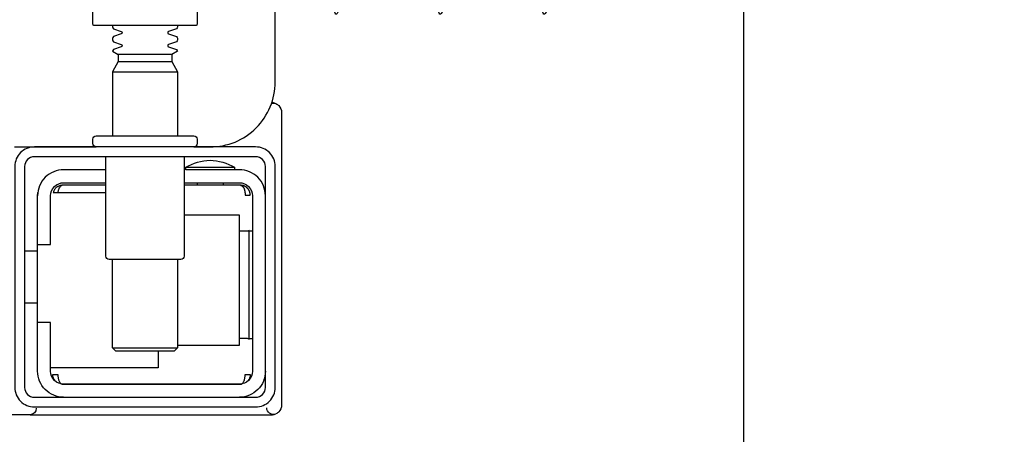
# Model space of a CAD drawing. Header units: millimetres. Extents: x 11979 to 23691, y 12825 to 41978.
# Tile 136 of 256: x 21265.95 to 21281.07, y 33560.17 to 33566.55. Entities that reach past the tile are written whole.
import ezdxf

# ---------------------------------------------------------------- set-up
doc = ezdxf.new("R2010")
doc.units = ezdxf.units.MM
doc.linetypes.add('DASHED', pattern=[19.05, 12.7, -6.35])
for name, color, linetype in [('-LI-WIDOK', 2, 'Continuous'), ('-WYMIAR', 8, 'Continuous'), ('PROJEKTOWANE', 5, 'Continuous')]:
    doc.layers.add(name, color=color, linetype=linetype)

# ---------------------------------------------------------------- blocks, each defined once
blk = doc.blocks.new('99440_TOP')
for points in [[(-0.1598, 0.04968), (-0.17235, 0.04968, 0.405519), (-0.17187, 0.05018), (-0.17187, 0.05088, 0.414214), (-0.17237, 0.05138), (-0.18737, 0.05138, 0.414214), (-0.18787, 0.05088), (-0.18787, 0.05018, 0.405519), (-0.18738, 0.04968), (-0.18987, 0.04968, -0.414214), (-0.19987, 0.05968), (-0.19987, 0.13968, -0.266001), (-0.19493, 0.1483)], [(-0.18787, 0.14483), (-0.18787, 0.06856, 0.414214), (-0.18767, 0.06836), (-0.17532, 0.06836), (-0.17207, 0.06836, 0.414214), (-0.17187, 0.06856), (-0.17187, 0.07236)], [(-0.18487, 0.06836), (-0.18487, 0.06812, -0.050055), (-0.18472, 0.06786), (-0.1835, 0.06745, -0.719897), (-0.1835, 0.06707), (-0.18472, 0.06666, -0.050055), (-0.18487, 0.0664), (-0.18487, 0.06612, -0.050055), (-0.18472, 0.06586), (-0.1835, 0.06545, -0.719897), (-0.1835, 0.06507), (-0.18472, 0.06466, -0.050055), (-0.18487, 0.0644), (-0.18397, 0.06388), (-0.18397, 0.06282), (-0.18487, 0.06126), (-0.18487, 0.05138)], [(-0.17487, 0.06836), (-0.17487, 0.06812, 0.050055), (-0.17501, 0.06786), (-0.17623, 0.06745, 0.719897), (-0.17623, 0.06707), (-0.17501, 0.06666, 0.050055), (-0.17487, 0.0664), (-0.17487, 0.06612, 0.050055), (-0.17501, 0.06586), (-0.17623, 0.06545, 0.719897), (-0.17623, 0.06507), (-0.17501, 0.06466, 0.050055), (-0.17487, 0.0644), (-0.17577, 0.06388), (-0.17577, 0.06282), (-0.17487, 0.06126), (-0.17487, 0.05138)], [(-0.19998, 0.05634, 0.091301), (-0.20042, 0.05604, 0.198909), (-0.20086, 0.05497)], [(-0.19931, 0.0564, 0.170835), (-0.19998, 0.05634)], [(-0.18612, 0.04656, 0.119096), (-0.18987, 0.04764, 0.119096), (-0.19362, 0.04656)], [(-0.18587, 0.04818), (-0.18587, 0.03288, 0.414214), (-0.18537, 0.03238), (-0.17437, 0.03238, 0.414214), (-0.17387, 0.03288), (-0.17387, 0.04818)], [(-0.19837, 0.04218, -0.414214), (-0.19437, 0.04618), (-0.18612, 0.04618), (-0.18612, 0.04656), (-0.19362, 0.04656), (-0.19362, 0.04618)], [(-0.17387, 0.04618), (-0.16737, 0.04618, -0.414214), (-0.16337, 0.04218), (-0.1634, 0.04268)], [(-0.18587, 0.04418), (-0.19437, 0.04418, 0.414214), (-0.19637, 0.04218), (-0.19637, 0.01518, 0.414214), (-0.19437, 0.01318), (-0.16737, 0.01318, 0.414214), (-0.16537, 0.01518), (-0.16537, 0.02268), (-0.16337, 0.02268), (-0.16337, 0.04218)], [(-0.16337, 0.03468), (-0.16537, 0.03468), (-0.16537, 0.04218, 0.414214), (-0.16737, 0.04418), (-0.17387, 0.04418)], [(-0.19437, 0.02025), (-0.19502, 0.02024), (-0.19529, 0.02024), (-0.19547, 0.02024), (-0.19554, 0.02024, 0.116465), (-0.19576, 0.02018), (-0.19588, 0.02013), (-0.19588, 0.03683), (-0.19576, 0.03678, 0.116465), (-0.19554, 0.03672), (-0.19529, 0.03672), (-0.19502, 0.03672), (-0.19437, 0.03671)], [(-0.16737, 0.01118, 0.414214), (-0.16337, 0.01518), (-0.16337, 0.02268)], [(-0.19837, 0.01518, 0.414214), (-0.19437, 0.01118)], [(-0.20086, 0.00998, 0.198909), (-0.20042, 0.00892, 0.091301), (-0.19998, 0.00862)], [(-0.16223, 0.00849), (-0.16236, 0.00849), (-0.16256, 0.00849), (-0.16281, 0.00849), (-0.1631, 0.00849), (-0.16344, 0.00849), (-0.1638, 0.00849), (-0.16414, 0.00849), (-0.19758, 0.00849), (-0.19828, 0.00849), (-0.1989, 0.00849), (-0.19935, 0.00849), (-0.19948, 0.00849), (-0.1996, 0.00851), (-0.19971, 0.00853), (-0.1999, 0.00859, 0.517033), (-0.19857, 0.00952)], [(-0.16317, 0.00948, 0.412536), (-0.16217, 0.00848), (-0.11237, 0.00848), (-0.11208, 0.00851), (-0.1118, 0.0086), (-0.11154, 0.00873), (-0.11132, 0.00892), (-0.11113, 0.00914), (-0.11099, 0.0094), (-0.1109, 0.00968)]]:
    blk.add_lwpolyline(points, format="xyb")
for points in [[(-0.18397, 0.06388), (-0.17577, 0.06388)], [(-0.17577, 0.06282), (-0.18397, 0.06282)], [(-0.17487, 0.06126), (-0.18487, 0.06126)], [(-0.19988, 0.05638), (-0.19974, 0.05642), (-0.19963, 0.05645), (-0.19949, 0.05647), (-0.19935, 0.05647)], [(-0.20086, 0.05497), (-0.20086, 0.00998)], [(-0.19187, 0.04418), (-0.19187, 0.04378)], [(-0.18787, 0.04418), (-0.18787, 0.04378)], [(-0.19465, 0.04378), (-0.18587, 0.04378)], [(-0.16651, 0.04268), (-0.16653, 0.04284), (-0.16656, 0.04295), (-0.16658, 0.04306), (-0.16662, 0.04316), (-0.16666, 0.04326), (-0.1667, 0.04337), (-0.16676, 0.04346), (-0.16681, 0.04355), (-0.16688, 0.04363), (-0.16697, 0.0437), (-0.16705, 0.04375), (-0.16715, 0.04378), (-0.16705, 0.04377), (-0.16695, 0.04376), (-0.16683, 0.04373), (-0.16673, 0.0437), (-0.16663, 0.04367), (-0.16653, 0.04362), (-0.16644, 0.04357), (-0.16633, 0.0435), (-0.16623, 0.04342), (-0.16614, 0.04334), (-0.16605, 0.04324), (-0.16597, 0.04314), (-0.1659, 0.04303), (-0.16584, 0.04292), (-0.16579, 0.0428), (-0.16575, 0.04268), (-0.17387, 0.04268)], [(-0.17387, 0.04378), (-0.16709, 0.04378)], [(-0.18487, 0.01918), (-0.19437, 0.01918), (-0.19437, 0.03918), (-0.18587, 0.03918)], [(-0.19578, 0.03679), (-0.19589, 0.03679), (-0.19602, 0.03679), (-0.19619, 0.03679), (-0.19637, 0.03679)], [(-0.16137, 0.03368), (-0.16337, 0.03368)], [(-0.18487, 0.03238), (-0.18487, 0.01876), (-0.18437, 0.01826), (-0.17537, 0.01826), (-0.17487, 0.01876), (-0.17487, 0.03238)], [(-0.16137, 0.02568), (-0.16337, 0.02568)], [(-0.19637, 0.02017), (-0.19619, 0.02017), (-0.19602, 0.02017), (-0.19589, 0.02017), (-0.19578, 0.02017)], [(-0.17487, 0.01876), (-0.18487, 0.01876)], [(-0.18187, 0.01826), (-0.18187, 0.01568), (-0.16537, 0.01568)], [(-0.16623, 0.01353), (-0.16612, 0.01364), (-0.16605, 0.01371), (-0.16599, 0.01379), (-0.16593, 0.01388), (-0.16587, 0.01398), (-0.16583, 0.01407), (-0.16579, 0.01417), (-0.16575, 0.01428), (-0.16573, 0.01438), (-0.16571, 0.01449), (-0.1657, 0.01459), (-0.1657, 0.01469), (-0.1658, 0.01468), (-0.16593, 0.01468), (-0.16617, 0.01468), (-0.16627, 0.01468), (-0.16637, 0.01468), (-0.16648, 0.01468), (-0.16648, 0.01458), (-0.16649, 0.01448), (-0.16649, 0.01438), (-0.16651, 0.01428), (-0.16652, 0.01418), (-0.16654, 0.01407), (-0.16657, 0.01397), (-0.1666, 0.01387), (-0.16663, 0.01377), (-0.16667, 0.01366), (-0.16672, 0.01356), (-0.16677, 0.01347), (-0.16684, 0.01338), (-0.16691, 0.01331), (-0.16699, 0.01325), (-0.16712, 0.01318), (-0.19462, 0.01318), (-0.1948, 0.01328), (-0.19488, 0.01336), (-0.19494, 0.01344), (-0.195, 0.01353), (-0.19505, 0.01363), (-0.19509, 0.01372), (-0.19513, 0.01383), (-0.19516, 0.01393), (-0.19519, 0.01405), (-0.19521, 0.01415), (-0.19522, 0.01425), (-0.19524, 0.01435), (-0.19525, 0.01446), (-0.19525, 0.01458), (-0.19526, 0.01468), (-0.19604, 0.01467), (-0.19603, 0.01456), (-0.19602, 0.01446), (-0.196, 0.01435), (-0.19597, 0.01425), (-0.19594, 0.01415), (-0.1959, 0.01405), (-0.19585, 0.01395), (-0.19579, 0.01386), (-0.19573, 0.01377), (-0.19566, 0.01369), (-0.19558, 0.01361), (-0.1955, 0.01353)]]:
    blk.add_lwpolyline(points)
for points in [[(-0.19987, 0.01268), (-0.19987, 0.04668, -0.414214), (-0.19687, 0.04968), (-0.16287, 0.04968, -0.414214), (-0.15987, 0.04668), (-0.15987, 0.01268, -0.414214), (-0.16287, 0.00968), (-0.19687, 0.00968, -0.414214)], [(-0.16137, 0.04668), (-0.16137, 0.01268, -0.414214), (-0.16287, 0.01118), (-0.19687, 0.01118, -0.414214), (-0.19837, 0.01268), (-0.19837, 0.04668, -0.414214), (-0.19687, 0.04818), (-0.16287, 0.04818, -0.414214)]]:
    blk.add_lwpolyline(points, format="xyb", close=True)
blk.add_lwpolyline([(-0.19454, 0.04378), (-0.19453, 0.04378), (-0.19453, 0.04378), (-0.19453, 0.04378), (-0.19453, 0.04378), (-0.19453, 0.04378), (-0.19453, 0.04378), (-0.19453, 0.04378), (-0.19453, 0.04378), (-0.19453, 0.04378), (-0.19453, 0.04378), (-0.19453, 0.04378), (-0.19453, 0.04378), (-0.19453, 0.04378), (-0.19453, 0.04378), (-0.19453, 0.04378), (-0.19453, 0.04378), (-0.19454, 0.04378), (-0.19454, 0.04378), (-0.19454, 0.04378), (-0.19454, 0.04378), (-0.19455, 0.04378), (-0.19455, 0.04378), (-0.19456, 0.04378), (-0.19457, 0.04378), (-0.19457, 0.04378), (-0.19458, 0.04378), (-0.19458, 0.04378), (-0.19458, 0.04378), (-0.19458, 0.04378), (-0.19459, 0.04378), (-0.19459, 0.04378), (-0.19459, 0.04377), (-0.19459, 0.04377), (-0.1946, 0.04377), (-0.1946, 0.04377), (-0.1946, 0.04377), (-0.1946, 0.04377), (-0.1946, 0.04377), (-0.1946, 0.04377), (-0.19461, 0.04377), (-0.19461, 0.04377), (-0.19461, 0.04377), (-0.19461, 0.04377), (-0.19461, 0.04377), (-0.19462, 0.04377), (-0.19462, 0.04377), (-0.19462, 0.04377), (-0.19462, 0.04377), (-0.19463, 0.04377), (-0.19463, 0.04377), (-0.19463, 0.04377), (-0.19463, 0.04377), (-0.19464, 0.04376), (-0.19464, 0.04376), (-0.19465, 0.04376), (-0.19465, 0.04376), (-0.19466, 0.04376), (-0.19467, 0.04375), (-0.19467, 0.04375), (-0.19468, 0.04375), (-0.19469, 0.04375), (-0.1947, 0.04374), (-0.1947, 0.04374), (-0.19471, 0.04373), (-0.19472, 0.04373), (-0.19472, 0.04373), (-0.19473, 0.04372), (-0.19474, 0.04372), (-0.19475, 0.04371), (-0.19475, 0.04371), (-0.19476, 0.04371), (-0.19477, 0.0437), (-0.19477, 0.0437), (-0.19478, 0.04369), (-0.19479, 0.04368), (-0.19479, 0.04368), (-0.1948, 0.04367), (-0.19481, 0.04367), (-0.19482, 0.04366), (-0.19482, 0.04366), (-0.19483, 0.04365), (-0.19484, 0.04364), (-0.19484, 0.04364), (-0.19485, 0.04363), (-0.19486, 0.04362), (-0.19486, 0.04362), (-0.19487, 0.04361), (-0.19488, 0.0436), (-0.19488, 0.04359), (-0.19489, 0.04359), (-0.19489, 0.04358), (-0.1949, 0.04357), (-0.19491, 0.04356), (-0.19491, 0.04356), (-0.19492, 0.04355), (-0.19493, 0.04354), (-0.19493, 0.04353), (-0.19494, 0.04352), (-0.19494, 0.04351), (-0.19495, 0.0435), (-0.19496, 0.0435), (-0.19496, 0.04349), (-0.19497, 0.04348), (-0.19497, 0.04347), (-0.19498, 0.04346), (-0.19499, 0.04345), (-0.19499, 0.04344), (-0.195, 0.04343), (-0.195, 0.04342), (-0.19501, 0.04341), (-0.19501, 0.0434), (-0.19502, 0.04339), (-0.19503, 0.04338), (-0.19503, 0.04337), (-0.19504, 0.04336), (-0.19504, 0.04335), (-0.19505, 0.04333), (-0.19505, 0.04332), (-0.19506, 0.04331), (-0.19506, 0.0433), (-0.19507, 0.04329), (-0.19507, 0.04328), (-0.19508, 0.04327), (-0.19508, 0.04325), (-0.19509, 0.04324), (-0.19509, 0.04323), (-0.1951, 0.04322), (-0.1951, 0.04321), (-0.19511, 0.04319), (-0.19511, 0.04318), (-0.19511, 0.04317), (-0.19512, 0.04316), (-0.19513, 0.04313), (-0.19514, 0.04311), (-0.19514, 0.04308), (-0.19515, 0.04306), (-0.19516, 0.04303), (-0.19517, 0.043), (-0.19517, 0.04298), (-0.19518, 0.04295), (-0.19519, 0.04293), (-0.19519, 0.0429), (-0.1952, 0.04287), (-0.1952, 0.04285), (-0.19521, 0.04282), (-0.19521, 0.04279), (-0.19522, 0.04277), (-0.19522, 0.04274), (-0.19522, 0.04271), (-0.19523, 0.04269), (-0.19523, 0.04266), (-0.19524, 0.04263), (-0.19524, 0.04261), (-0.19524, 0.04258), (-0.19524, 0.04257), (-0.19524, 0.04256), (-0.19524, 0.04255), (-0.19524, 0.04255), (-0.19524, 0.04254), (-0.19524, 0.04253), (-0.19524, 0.04253), (-0.19525, 0.04252), (-0.19525, 0.04252), (-0.19525, 0.04251), (-0.19525, 0.04251), (-0.19525, 0.0425), (-0.19525, 0.0425), (-0.19525, 0.04249), (-0.19525, 0.04249), (-0.19525, 0.04248), (-0.19525, 0.04248), (-0.19525, 0.04247), (-0.19525, 0.04247), (-0.19525, 0.04246), (-0.19525, 0.04246), (-0.19525, 0.04246), (-0.19525, 0.04245), (-0.19525, 0.04245), (-0.19525, 0.04245), (-0.19525, 0.04244), (-0.19525, 0.04244), (-0.19525, 0.04244), (-0.19525, 0.04244), (-0.19525, 0.04243), (-0.19525, 0.04243), (-0.19525, 0.04243), (-0.19525, 0.04242), (-0.19525, 0.04242), (-0.19525, 0.04242), (-0.19525, 0.04241), (-0.19525, 0.0424), (-0.19525, 0.0424), (-0.19525, 0.04239), (-0.19525, 0.04239), (-0.19525, 0.04239), (-0.19525, 0.04238), (-0.19525, 0.04238), (-0.19525, 0.04237), (-0.19525, 0.04237), (-0.19525, 0.04236), (-0.19525, 0.04236), (-0.19525, 0.04235), (-0.19525, 0.04235), (-0.19525, 0.04234), (-0.19525, 0.04234), (-0.19525, 0.04234), (-0.19525, 0.04233), (-0.19525, 0.04232), (-0.19525, 0.04232), (-0.19525, 0.04231), (-0.19525, 0.04231), (-0.19525, 0.04231), (-0.19525, 0.0423), (-0.19525, 0.0423), (-0.19525, 0.0423), (-0.19525, 0.04229), (-0.19525, 0.04229), (-0.19525, 0.04229), (-0.19525, 0.04229), (-0.19525, 0.04228), (-0.19525, 0.04228), (-0.19525, 0.04228), (-0.19526, 0.04228), (-0.19526, 0.04228), (-0.19526, 0.04228), (-0.19526, 0.04227), (-0.19526, 0.04227), (-0.19527, 0.04227), (-0.19527, 0.04227), (-0.19527, 0.04227), (-0.19527, 0.04227), (-0.19528, 0.04227), (-0.19528, 0.04227), (-0.19529, 0.04227), (-0.19529, 0.04227), (-0.1953, 0.04228), (-0.19531, 0.04228), (-0.19532, 0.04228), (-0.19532, 0.04228), (-0.19533, 0.04228), (-0.19533, 0.04228), (-0.19533, 0.04228), (-0.19534, 0.04228), (-0.19535, 0.04228), (-0.19536, 0.04228), (-0.19536, 0.04228), (-0.19537, 0.04228), (-0.19538, 0.04228), (-0.19539, 0.04228), (-0.1954, 0.04228), (-0.19541, 0.04228), (-0.19542, 0.04228), (-0.19543, 0.04228), (-0.19544, 0.04228), (-0.19545, 0.04228), (-0.19546, 0.04228), (-0.19548, 0.04228), (-0.1955, 0.04228), (-0.19552, 0.04228), (-0.19555, 0.04228), (-0.19557, 0.04228), (-0.19561, 0.04228), (-0.19563, 0.04228), (-0.19565, 0.04228), (-0.19582, 0.04228), (-0.19583, 0.04228), (-0.19585, 0.04228), (-0.19586, 0.04228), (-0.19587, 0.04228), (-0.19589, 0.04228), (-0.1959, 0.04228), (-0.19591, 0.04228), (-0.19592, 0.04228), (-0.19593, 0.04228), (-0.19594, 0.04228), (-0.19595, 0.04228), (-0.19596, 0.04228), (-0.19597, 0.04228), (-0.19598, 0.04228), (-0.19598, 0.04228), (-0.196, 0.04229), (-0.196, 0.04229), (-0.19601, 0.04229), (-0.19601, 0.04229), (-0.19602, 0.04229), (-0.19602, 0.04229), (-0.19602, 0.04229), (-0.19602, 0.04229), (-0.19603, 0.04229), (-0.19603, 0.04229), (-0.19603, 0.04228), (-0.19603, 0.04228), (-0.19603, 0.04228), (-0.19603, 0.04228), (-0.19603, 0.04228), (-0.19603, 0.04228), (-0.19603, 0.04227), (-0.19603, 0.04227), (-0.19603, 0.04227), (-0.19603, 0.04227), (-0.19603, 0.04227), (-0.19603, 0.04227), (-0.19603, 0.04227), (-0.19604, 0.04227), (-0.19604, 0.04227), (-0.19604, 0.04227), (-0.19604, 0.04228), (-0.19604, 0.04228), (-0.19604, 0.04228), (-0.19604, 0.04229), (-0.19604, 0.04229), (-0.19604, 0.04229), (-0.19604, 0.0423), (-0.19604, 0.04231), (-0.19604, 0.04232), (-0.19603, 0.04233), (-0.19603, 0.04234), (-0.19603, 0.04234), (-0.19603, 0.04234), (-0.19603, 0.04235), (-0.19603, 0.04235), (-0.19603, 0.04236), (-0.19603, 0.04236), (-0.19603, 0.04237), (-0.19603, 0.04238), (-0.19603, 0.04239), (-0.19603, 0.04239), (-0.19603, 0.0424), (-0.19603, 0.0424), (-0.19603, 0.04241), (-0.19603, 0.04241), (-0.19603, 0.04241), (-0.19603, 0.04242), (-0.19603, 0.04242), (-0.19603, 0.04243), (-0.19603, 0.04243), (-0.19603, 0.04244), (-0.19603, 0.04244), (-0.19603, 0.04245), (-0.19603, 0.04245), (-0.19603, 0.04246), (-0.19602, 0.04246), (-0.19602, 0.04246), (-0.19602, 0.04246), (-0.19602, 0.04247), (-0.19602, 0.04247), (-0.19602, 0.04248), (-0.19602, 0.04248), (-0.19602, 0.04248), (-0.19602, 0.04249), (-0.19602, 0.04249), (-0.19602, 0.0425), (-0.19602, 0.04251), (-0.19602, 0.04251), (-0.19602, 0.04252), (-0.19602, 0.04252), (-0.19601, 0.04253), (-0.19601, 0.04254), (-0.19601, 0.04254), (-0.19601, 0.04255), (-0.19601, 0.04256), (-0.19601, 0.04256), (-0.19601, 0.04257), (-0.19601, 0.04258), (-0.196, 0.04259), (-0.196, 0.0426), (-0.196, 0.0426), (-0.196, 0.04261), (-0.19599, 0.04263), (-0.19599, 0.04264), (-0.19599, 0.04266), (-0.19598, 0.04268), (-0.19598, 0.04269), (-0.19597, 0.04271), (-0.19597, 0.04273), (-0.19596, 0.04274), (-0.19596, 0.04276), (-0.19595, 0.04277), (-0.19595, 0.04279), (-0.19594, 0.04281), (-0.19593, 0.04282), (-0.19593, 0.04284), (-0.19592, 0.04285), (-0.19591, 0.04287), (-0.19591, 0.04288), (-0.1959, 0.0429), (-0.19589, 0.04291), (-0.19589, 0.04293), (-0.19588, 0.04295), (-0.19587, 0.04296), (-0.19586, 0.04298), (-0.19586, 0.04299), (-0.19585, 0.043), (-0.19584, 0.04302), (-0.19583, 0.04303), (-0.19582, 0.04305), (-0.19581, 0.04306), (-0.19581, 0.04308), (-0.1958, 0.04309), (-0.19579, 0.04311), (-0.19578, 0.04312), (-0.19577, 0.04313), (-0.19576, 0.04315), (-0.19575, 0.04316), (-0.19574, 0.04317), (-0.19573, 0.04319), (-0.19572, 0.0432), (-0.19571, 0.04321), (-0.1957, 0.04323), (-0.19569, 0.04324), (-0.19568, 0.04325), (-0.19566, 0.04327), (-0.19565, 0.04328), (-0.19564, 0.04329), (-0.19563, 0.0433), (-0.19562, 0.04332), (-0.19561, 0.04333), (-0.1956, 0.04334), (-0.19558, 0.04335), (-0.19557, 0.04336), (-0.19556, 0.04338), (-0.19555, 0.04339), (-0.19553, 0.0434), (-0.19552, 0.04341), (-0.19551, 0.04342), (-0.1955, 0.04343), (-0.19548, 0.04344), (-0.19547, 0.04345), (-0.19546, 0.04346), (-0.19544, 0.04347), (-0.19543, 0.04348), (-0.19542, 0.04349), (-0.1954, 0.0435), (-0.19539, 0.04351), (-0.19538, 0.04352), (-0.19536, 0.04353), (-0.19535, 0.04354), (-0.19533, 0.04355), (-0.19532, 0.04356), (-0.1953, 0.04357), (-0.19529, 0.04358), (-0.19527, 0.04358), (-0.19526, 0.04359), (-0.19525, 0.0436), (-0.19523, 0.04361), (-0.19522, 0.04362), (-0.1952, 0.04362), (-0.19519, 0.04363), (-0.19517, 0.04364), (-0.19515, 0.04365), (-0.19514, 0.04365), (-0.19512, 0.04366), (-0.19511, 0.04367), (-0.19509, 0.04367), (-0.19508, 0.04368), (-0.19506, 0.04368), (-0.19505, 0.04369), (-0.19503, 0.0437), (-0.19501, 0.0437), (-0.195, 0.04371), (-0.19498, 0.04371), (-0.19497, 0.04372), (-0.19495, 0.04372), (-0.19493, 0.04373), (-0.19492, 0.04373), (-0.1949, 0.04373), (-0.19488, 0.04374), (-0.19487, 0.04374), (-0.19485, 0.04375), (-0.19483, 0.04375), (-0.19482, 0.04375), (-0.1948, 0.04376), (-0.19478, 0.04376), (-0.19478, 0.04376), (-0.19477, 0.04376), (-0.19476, 0.04376), (-0.19475, 0.04376), (-0.19474, 0.04377), (-0.19473, 0.04377), (-0.19472, 0.04377), (-0.1947, 0.04377), (-0.19469, 0.04377), (-0.19468, 0.04377), (-0.19467, 0.04377), (-0.19466, 0.04377), (-0.19466, 0.04377), (-0.19465, 0.04378), (-0.19464, 0.04378), (-0.19464, 0.04378), (-0.19463, 0.04378), (-0.19462, 0.04378), (-0.19461, 0.04378), (-0.19461, 0.04378), (-0.19461, 0.04378), (-0.1946, 0.04378), (-0.1946, 0.04378), (-0.19458, 0.04378), (-0.19457, 0.04378), (-0.19457, 0.04378), (-0.19456, 0.04378), (-0.19456, 0.04378), (-0.19456, 0.04378), (-0.19456, 0.04378), (-0.19456, 0.04378), (-0.19455, 0.04378), (-0.19455, 0.04378), (-0.19455, 0.04378), (-0.19454, 0.04378), (-0.19454, 0.04378), (-0.19454, 0.04378), (-0.19454, 0.04378)], close=True)
for centre in [(-0.24123, 0.12581), (-0.22525, 0.12581), (-0.20926, 0.12581)]:
    blk.add_ellipse(centre, major_axis=(0, 0.0557), ratio=0.04256, start_param=0.705617, end_param=3.691026)

msp = doc.modelspace()

# ---------------------------------------------------------------- hatches: boundary and pattern name
at = {"layer": '-WYMIAR'}
h = msp.add_hatch(dxfattribs=at)
h.set_pattern_fill('DACHOWKA', color=256)
h.set_pattern_definition([(0, (463900.403, 31501.895), (0, 45), [9, -6]), (0, (463907.903, 31524.395), (0, 45), [9, -6]), (90, (463897.403, 31504.895), (-15, 9e-16), [19.5, -25.5]), (90, (463904.903, 31527.395), (-15, 9e-16), [19.5, -25.5]), (45, (463909.403, 31501.895), (-22.4999964, 22.4999964), [4.2426, -27.5772]), (45, (463924.403, 31501.895), (-22.4999964, 22.4999964), [4.2426, -27.5772]), (45, (463939.403, 31501.895), (-22.4999964, 22.4999964), [4.2426, -27.5772]), (135, (463900.403, 31501.895), (-22.4999964, -22.4999964), [4.2426, -27.5772]), (135, (463915.403, 31501.895), (-22.4999964, -22.4999964), [4.2426, -27.5772]), (135, (463930.403, 31501.895), (-22.4999964, -22.4999964), [4.2426, -27.5772])])
h.paths.add_polyline_path([(21523.671, 33360.174), (21202.073, 33360.174), (21202.073, 33298.624), (21523.671, 33298.624)])
h.paths.add_polyline_path([(21575.671, 33360.174), (21534.671, 33360.174), (21534.671, 33298.624), (20925.796, 33298.405, -1.559034), (20898.303, 33298.624), (20572.505, 33298.624, -1.53309), (20545.05, 33298.493), (19916.671, 33298.624), (19916.671, 33360.174), (19875.671, 33360.174), (19875.671, 33257.624), (21575.671, 33257.624)])
h.paths.add_polyline_path([(21580.671, 33384.174), (21580.671, 33626.124), (21575.671, 33626.124), (21575.671, 33384.174), (21575.671, 33257.624), (19875.671, 33257.624), (19875.671, 33667.124), (19870.671, 33667.124), (19870.671, 33221.624), (21580.671, 33221.624)])
h.paths.add_polyline_path([(21444.488, 33267.233), (21444.488, 33291.88), (21419.76, 33291.88), (21419.76, 33267.233)], flags=16)

# ---------------------------------------------------------------- linework, layer by layer
at = {"layer": '-LI-WIDOK', "linetype": 'DASHED'}
msp.add_line((21277.073, 33559.624), (21277.073, 33613.624), dxfattribs=at)

# ---------------------------------------------------------------- block references
at = {"layer": 'PROJEKTOWANE', "xscale": -100, "yscale": 100, "zscale": 100}
msp.add_blockref('99440_TOP', (21249.884, 33559.624), dxfattribs=at)

doc.saveas('drawing.dxf')
